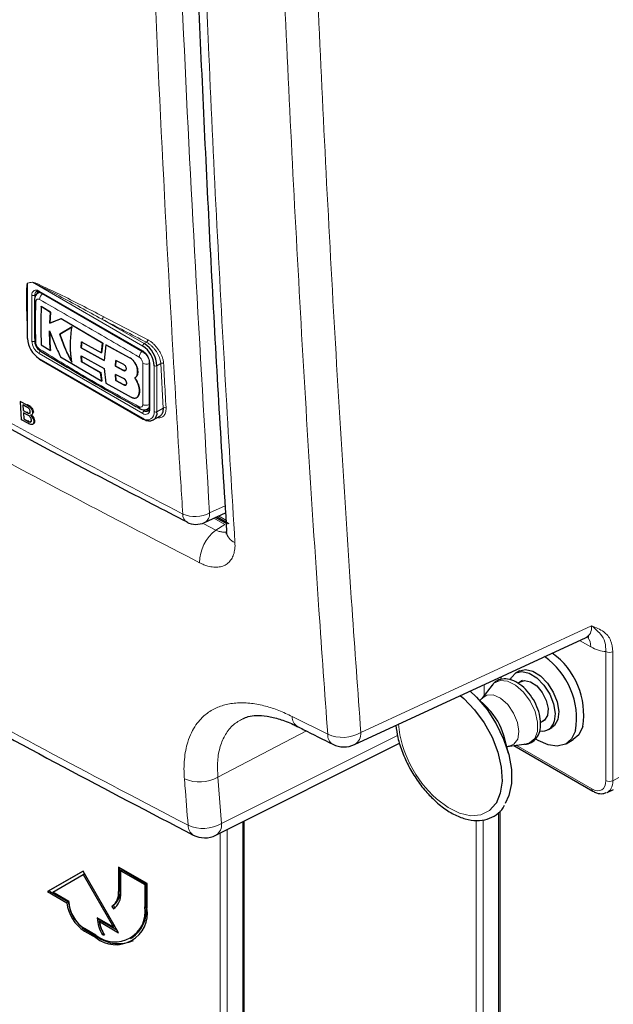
# Paper-space layout 'Blatt4' of a CAD drawing. Header units: millimetres. Extents: x 5 to 418, y 2 to 292.
# Tile 5 of 65: x 130 to 145, y 103 to 128. Entities that reach past the tile are written whole.
import ezdxf

# ---------------------------------------------------------------- set-up
doc = ezdxf.new("R2010")
doc.units = ezdxf.units.MM

psp = doc.layouts.new('Blatt4')

# ---------------------------------------------------------------- linework, layer by layer
at = {"color": 7, "linetype": 'Continuous', "lineweight": 18}
for p, q in [((130.622, 121.25), (130.5, 121.23)), ((130.5, 121.23), (130.5, 119.85)), ((133.364, 119.667), (130.622, 121.25)), ((130.606, 119.789), (130.606, 120.932)), ((130.73, 120.963), (130.677, 120.932)), ((130.677, 120.932), (130.677, 119.789)), ((130.783, 121.034), (133.364, 119.544)), ((132.349, 120.334), (133.399, 119.728)), ((133.399, 119.728), (133.454, 119.76)), ((133.364, 117.993), (130.783, 119.483)), ((130.783, 119.36), (133.364, 117.87)), ((133.037, 119.376), (133.039, 119.377)), ((133.541, 119.238), (133.541, 118.095)), ((133.814, 119.232), (133.718, 119.177)), ((133.876, 118.125), (133.814, 119.232)), ((132.889, 119.061), (132.891, 119.062)), ((133.647, 118.034), (133.647, 119.177)), ((133.718, 119.177), (133.718, 118.034)), ((132.895, 118.703), (132.896, 118.704)), ((130.48, 118.201), (130.496, 118.212)), ((130.479, 118.016), (130.496, 118.027)), ((133.338, 118.089), (133.399, 118.054)), ((133.452, 118.085), (133.399, 118.054)), ((133.718, 118.034), (133.876, 118.125)), ((130.504, 117.8), (130.521, 117.812)), ((135.026, 115.519), (135.411, 115.697)), ((135.406, 115.228), (135.132, 115.386)), ((135.253, 115.442), (135.434, 115.338)), ((134.886, 115.248), (135.184, 115.091)), ((135.184, 115.091), (135.406, 115.228)), ((138.79, 110.06), (144.532, 112.715)), ((144.51, 112.192), (144.235, 112.35)), ((144.889, 108.865), (144.889, 112.072)), ((145.061, 112.069), (145.061, 108.862)), ((141.857, 111.251), (141.857, 110.973)), ((137.084, 110.458), (137.966, 110.016)), ((135.233, 108.953), (137.436, 110.098)), ((135.324, 107.799), (139.702, 109.99)), ((142.657, 109.745), (144.535, 108.661)), ((135.233, 108.953), (135.324, 107.799)), ((145.061, 108.862), (145.213, 108.938)), ((142.254, 108.113), (142.254, 96.014)), ((135.89, 107.861), (135.89, 99.688)), ((141.657, 96.359), (141.657, 107.874)), ((141.832, 107.893), (141.832, 96.358)), ((135.293, 100.033), (135.293, 107.561)), ((135.468, 107.649), (135.468, 100.032)), ((132.798, 106.125), (132.763, 106.105)), ((133.452, 105.748), (133.417, 105.727)), ((131.95, 105.145), (131.915, 105.125)), ((132.233, 104.982), (132.197, 104.962))]:
    psp.add_line(p, q, dxfattribs=at)
at = {"color": 7, "linetype": 'Continuous', "lineweight": 25}
for p, q in [((130.8, 121.006), (130.762, 120.984)), ((130.794, 121.011), (133.374, 119.521)), ((130.839, 120.653), (130.84, 120.654)), ((131.068, 120.509), (130.839, 120.653)), ((130.84, 120.654), (131.07, 120.51)), ((130.486, 120.641), (130.486, 119.871)), ((131.051, 120.231), (131.068, 120.509)), ((131.07, 120.51), (131.053, 120.232)), ((131.068, 120.509), (131.07, 120.51)), ((131.331, 120.346), (131.051, 120.231)), ((131.051, 120.231), (131.053, 120.232)), ((131.053, 120.232), (131.332, 120.347)), ((131.331, 120.346), (131.332, 120.347)), ((132.366, 119.739), (131.331, 120.346)), ((131.332, 120.347), (132.368, 119.74)), ((131.604, 120.145), (131.3, 119.96)), ((131.3, 119.96), (131.301, 119.961)), ((131.301, 119.961), (131.606, 120.146)), ((130.838, 119.697), (131.068, 119.553)), ((131.831, 119.622), (131.843, 119.774)), ((131.845, 119.775), (131.833, 119.623)), ((131.843, 119.774), (132.337, 119.496)), ((132.337, 119.496), (132.366, 119.739)), ((132.368, 119.74), (132.338, 119.497)), ((132.366, 119.739), (132.368, 119.74)), ((132.443, 119.697), (132.405, 119.303)), ((132.443, 119.697), (132.445, 119.698)), ((133.037, 119.376), (132.443, 119.697)), ((132.445, 119.698), (133.039, 119.377)), ((131.068, 119.553), (131.069, 119.554)), ((131.831, 119.622), (131.833, 119.623)), ((132.405, 119.303), (131.831, 119.622)), ((131.833, 119.623), (132.406, 119.304)), ((132.337, 119.496), (132.338, 119.497)), ((130.794, 119.337), (133.374, 117.847)), ((131.321, 119.396), (132.345, 118.794)), ((131.83, 119.424), (132.404, 119.105)), ((131.843, 119.271), (131.83, 119.424)), ((131.832, 119.425), (131.845, 119.272)), ((131.843, 119.271), (131.845, 119.272)), ((132.316, 119.004), (131.843, 119.271)), ((131.845, 119.272), (132.318, 119.005)), ((132.694, 119.307), (132.686, 119.162)), ((132.688, 119.163), (132.695, 119.308)), ((132.895, 119.204), (132.694, 119.307)), ((133.526, 119.258), (133.526, 118.115)), ((132.316, 119.004), (132.318, 119.005)), ((132.345, 118.794), (132.316, 119.004)), ((132.318, 119.005), (132.347, 118.795)), ((132.404, 119.105), (132.442, 118.74)), ((132.685, 118.961), (132.693, 118.806)), ((132.888, 118.86), (132.685, 118.961)), ((132.686, 119.162), (132.688, 119.163)), ((132.686, 119.162), (132.889, 119.061)), ((132.695, 118.807), (132.687, 118.962)), ((132.891, 119.062), (132.688, 119.163)), ((133.237, 119.032), (133.239, 119.033)), ((132.345, 118.794), (132.347, 118.795)), ((132.442, 118.74), (133.08, 118.396)), ((132.693, 118.806), (132.695, 118.807)), ((132.693, 118.806), (132.895, 118.703)), ((132.896, 118.704), (132.695, 118.807)), ((133.168, 118.873), (133.169, 118.874)), ((133.234, 118.752), (133.236, 118.753)), ((130.322, 118.285), (130.338, 118.297)), ((130.348, 117.833), (130.322, 118.285)), ((130.322, 118.285), (130.48, 118.201)), ((133.214, 118.385), (133.215, 118.386)), ((133.254, 118.432), (133.256, 118.433)), ((130.465, 118.158), (130.384, 118.201)), ((130.384, 118.201), (130.392, 118.062)), ((130.392, 118.062), (130.409, 118.074)), ((130.392, 118.062), (130.479, 118.016)), ((130.488, 117.96), (130.395, 118.01)), ((130.395, 118.01), (130.404, 117.853)), ((130.529, 117.994), (130.546, 118.005)), ((130.603, 117.953), (130.622, 117.966)), ((130.625, 118.009), (130.642, 118.021)), ((133.486, 118.101), (133.524, 118.123)), ((130.506, 117.748), (130.348, 117.833)), ((130.404, 117.853), (130.421, 117.865)), ((130.404, 117.853), (130.504, 117.8)), ((130.54, 117.783), (130.557, 117.794)), ((130.626, 117.721), (130.645, 117.735)), ((130.654, 117.794), (130.67, 117.806)), ((133.624, 117.828), (133.792, 117.925)), ((134.901, 115.279), (135.422, 115.52)), ((135.47, 115.235), (135.175, 115.406)), ((135.212, 115.423), (135.503, 115.255)), ((138.634, 109.761), (144.396, 112.425)), ((142.286, 111.383), (142.283, 111.448)), ((142.734, 111.592), (142.645, 111.541)), ((142.057, 111.238), (141.805, 110.905)), ((142.812, 111.349), (142.696, 111.282)), ((141.958, 110.653), (141.632, 110.976)), ((143.262, 110.309), (143.375, 110.375)), ((143.458, 110.134), (143.546, 110.185)), ((142.462, 109.539), (142.345, 109.983)), ((135.186, 107.508), (139.755, 109.795)), ((142.486, 109.724), (142.901, 109.776)), ((142.597, 109.738), (144.561, 108.604)), ((143.897, 109.781), (144.074, 109.883)), ((144.921, 108.571), (145.073, 108.647)), ((142.218, 108.076), (142.218, 96.065)), ((135.854, 107.842), (135.854, 99.739)), ((133.47, 106.309), (132.763, 106.717)), ((132.763, 106.717), (132.763, 106.105)), ((131.879, 106.615), (130.995, 106.105)), ((131.879, 106.615), (131.031, 106.125)), ((131.123, 106.092), (131.879, 106.529)), ((132.763, 105.084), (131.879, 106.615)), ((131.915, 106.549), (131.879, 106.529)), ((131.879, 106.529), (132.635, 105.219)), ((131.915, 106.549), (132.67, 105.24)), ((132.798, 106.697), (132.798, 106.125)), ((132.851, 106.646), (132.816, 106.626)), ((132.816, 106.074), (132.816, 106.626)), ((132.816, 106.626), (133.417, 106.279)), ((132.851, 106.646), (133.452, 106.299)), ((133.452, 106.299), (133.417, 106.279)), ((133.417, 106.279), (133.417, 105.727)), ((133.452, 106.299), (133.452, 105.748)), ((133.47, 105.697), (133.47, 106.309)), ((131.031, 106.125), (130.995, 106.105)), ((130.995, 106.105), (131.476, 105.827)), ((131.031, 106.125), (131.511, 105.848)), ((131.526, 105.86), (131.123, 106.092)), ((131.511, 105.848), (131.476, 105.827)), ((132.633, 105.759), (132.597, 105.739)), ((132.597, 105.739), (132.635, 105.674)), ((132.633, 105.759), (132.669, 105.697)), ((132.635, 105.219), (132.233, 105.452)), ((132.321, 105.38), (132.285, 105.36)), ((132.285, 105.36), (132.763, 105.084)), ((132.321, 105.38), (132.728, 105.146)), ((132.67, 105.24), (132.635, 105.219)), ((132.197, 105.023), (131.915, 105.186)), ((131.915, 105.125), (132.197, 104.962)), ((131.95, 105.145), (132.233, 104.982)), ((132.401, 105.048), (132.367, 105.028)), ((132.367, 105.028), (132.414, 105.028)), ((133.06, 104.938), (133.095, 104.958))]:
    psp.add_line(p, q, dxfattribs=at)
at = {"color": 7, "linetype": 'Continuous', "lineweight": 25, "flags": 128}
for points in [[(142.734, 111.592), (142.887, 111.63), (143.068, 111.588), (143.257, 111.47), (143.433, 111.289), (143.578, 111.065), (143.675, 110.821), (143.714, 110.585), (143.691, 110.382)], [(142.508, 111.366), (142.535, 111.426), (142.645, 111.541), (142.799, 111.579), (142.98, 111.537), (143.169, 111.419), (143.345, 111.238), (143.489, 111.014), (143.586, 110.77), (143.625, 110.534), (143.602, 110.331)], [(142.728, 111.3), (142.739, 111.31), (142.86, 111.356), (143.01, 111.324), (143.166, 111.217), (143.305, 111.052), (143.405, 110.855), (143.451, 110.655), (143.437, 110.483)], [(141.266, 110.978), (141.35, 110.907), (141.619, 110.628), (141.858, 110.301), (142.055, 109.942), (142.199, 109.569), (142.283, 109.2), (142.304, 108.854), (142.26, 108.549), (142.154, 108.299), (142.153, 108.297)], [(141.504, 111.096), (141.666, 110.942), (141.931, 110.63), (142.16, 110.276), (142.342, 109.898), (142.469, 109.513), (142.535, 109.139), (142.537, 108.793), (142.475, 108.492), (142.384, 108.299)], [(143.437, 110.483), (143.364, 110.365), (143.291, 110.326)], [(143.691, 110.382), (143.608, 110.233), (143.546, 110.185)], [(144.312, 110.208), (144.211, 110.005), (144.074, 109.883)], [(144.135, 110.106), (144.034, 109.903), (143.879, 109.771), (143.679, 109.719), (143.449, 109.75), (143.203, 109.862), (143.148, 109.897)]]:
    psp.add_lwpolyline(points, dxfattribs=at)
at = {"color": 7, "linetype": 'Continuous', "lineweight": 18, "flags": 128}
for points in [[(142.057, 111.238), (142.103, 111.287), (142.254, 111.355), (142.44, 111.338), (142.642, 111.237), (142.837, 111.063), (143.005, 110.836), (143.126, 110.579), (143.189, 110.321), (143.186, 110.089), (143.117, 109.909), (142.99, 109.801), (142.901, 109.776)], [(141.805, 110.905), (141.924, 110.99), (142.086, 110.993), (142.268, 110.91), (142.444, 110.754), (142.59, 110.544), (142.688, 110.31), (142.724, 110.083), (142.693, 109.894), (142.599, 109.768), (142.483, 109.724)], [(142.153, 108.297), (141.99, 108.118), (141.777, 108.014), (141.526, 107.993), (141.249, 108.055), (140.96, 108.197), (140.674, 108.413)]]:
    psp.add_lwpolyline(points, dxfattribs=at)
at = {"color": 7, "linetype": 'Continuous', "lineweight": 18}
for centre, radius, start, end in [((130.446, 121.207), 0.0591, 22.6547, 26.0853), ((130.568, 121.227), 0.0592, 22.968, 26.4077), ((130.714, 120.95), 0.109, 50.7967, 189.214), ((130.642, 121), 0.0769, 242.6097, 297.3903), ((130.778, 120.942), 0.101, 127.2774, 185.4814), ((130.807, 121.031), 0.024, 172.7442, 235.9436), ((130.988, 120.808), 0.193, 125.9042, 175.5829), ((130.733, 120.825), 0.0604, 185.4723, 243.6173), ((132.303, 120.399), 0.0796, 305.3773, 359.8199), ((248.624, 342.596), 250.838, 242.38409, 242.66853), ((248.634, 342.615), 250.788, 242.38409, 242.66853), ((130.99, 119.806), 0.384, 182.6055, 237.3945), ((130.642, 119.857), 0.0769, 242.6097, 297.3903), ((130.984, 119.803), 0.307, 182.6055, 237.3945), ((133.441, 119.663), 0.0768, 122.6055, 177.3945), ((133.408, 119.825), 0.0801, 305.7475, 359.8464), ((130.86, 119.479), 0.0768, 122.6055, 177.3945), ((130.857, 119.587), 0.061, 176.9633, 235.557), ((133.473, 119.378), 0.2, 128.0591, 175.9083), ((133.157, 119.221), 0.384, 2.6055, 57.3945), ((133.388, 119.541), 0.0239, 172.7016, 236.3692), ((130.807, 119.357), 0.024, 172.7442, 235.9436), ((133.452, 119.416), 0.2, 244.053, 291.9305), ((133.551, 119.261), 0.0252, 185.8575, 245.6111), ((133.852, 119.169), 0.0737, 65.2349, 120.7657), ((133.682, 119.245), 0.0769, 242.6097, 297.3903), ((133.447, 118.385), 0.192, 244.3933, 294.1897), ((133.335, 118.156), 0.0604, 176.4643, 234.483), ((133.433, 118.077), 0.109, 230.7967, 9.214), ((133.441, 117.989), 0.0768, 122.6055, 177.3945), ((133.475, 118.006), 0.175, 230.7967, 9.214), ((133.457, 118.13), 0.0952, 232.5875, 297.5638), ((133.551, 118.118), 0.0251, 185.6948, 245.6253), ((133.682, 118.102), 0.0769, 242.6097, 297.3903), ((133.913, 118.062), 0.0736, 65.253, 120.867), ((133.388, 117.867), 0.024, 172.7442, 235.9436), ((134.665, 116.165), 0.74, 245.6558, 299.1837), ((134.776, 115.497), 0.251, 299.9621, 4.9775), ((134.581, 115.477), 0.222, 176.4011, 238.8326), ((135.785, 114.284), 1.006, 126.6566, 180.2855), ((135.77, 115.092), 0.327, 186.1107, 249.9351), ((144.166, 112.217), 0.344, 355.8367, 40.2576), ((144.978, 112.244), 0.194, 242.7384, 295.5295), ((137.35, 110.438), 0.266, 175.7494, 238.6524), ((142.59, 110.566), 2.882, 185.996, 228.3278), ((138.334, 110.86), 0.921, 246.4612, 299.6684), ((138.231, 109.996), 0.266, 175.6178, 238.6317), ((138.468, 110.038), 0.323, 300.9996, 3.94), ((134.776, 109.745), 0.915, 245.7488, 299.9991), ((144.597, 108.654), 0.0617, 173.7654, 234.8983), ((144.978, 109.037), 0.194, 242.7384, 295.5295), ((134.773, 107.748), 0.281, 178.2922, 237.0776), ((134.866, 108.589), 0.913, 245.7717, 300.1039), ((135.019, 107.766), 0.308, 302.9787, 6.1065)]:
    psp.add_arc(centre, radius, start, end, dxfattribs=at)
at = {"color": 7, "linetype": 'Continuous', "lineweight": 25}
for centre, radius, start, end in [((130.854, 120.968), 0.124, 150.6194, 182.409), ((130.511, 119.873), 0.0251, 185.6948, 245.6253), ((131.114, 119.878), 0.615, 182.6055, 237.3945), ((130.733, 119.8), 0.0607, 183.0563, 243.1913), ((133.027, 119.145), 0.692, 2.6055, 57.3945), ((133.033, 119.149), 0.615, 2.6055, 57.3945), ((133.524, 118.002), 0.197, 230.7967, 9.214), ((133.519, 118.189), 0.124, 237.5906, 269.4202), ((133.385, 117.87), 0.0251, 245.6929, 305.6176), ((134.691, 115.733), 0.5, 242.6929, 294.8105), ((142.273, 110.404), 1.886, 350.8897, 54.8265), ((142.45, 110.506), 1.885, 350.9001, 54.2037), ((140.891, 109.59), 1.506, 15.1204, 44.8743), ((143.307, 110.398), 0.303, 258.522, 347.2481), ((138.372, 110.328), 0.625, 243.4895, 294.8105), ((134.906, 108.067), 0.625, 242.693, 296.5944), ((132.363, 106.066), 0.402, 305.698, 5.6204), ((132.398, 106.086), 0.402, 305.698, 5.6204), ((132.378, 106.031), 0.44, 305.698, 5.6204), ((132.443, 105.943), 0.974, 186.8334, 237.1491), ((132.478, 105.964), 0.974, 186.8334, 237.1491), ((132.37, 105.898), 0.845, 182.6055, 237.3945), ((132.674, 105.607), 0.753, 230.7967, 9.214), ((132.632, 105.643), 0.827, 304.0564, 7.2558), ((132.694, 105.571), 0.786, 230.7967, 9.214), ((133.067, 105.483), 0.835, 182.1237, 213.0088), ((133.055, 105.498), 0.788, 184.9135, 203.6423), ((133.065, 105.471), 0.787, 188.133, 214.2787), ((132.76, 105.718), 0.905, 234.3824, 294.3071)]:
    psp.add_arc(centre, radius, start, end, dxfattribs=at)
at = {"color": 7, "linetype": 'Continuous', "lineweight": 18}
for centre, major_axis, ratio, start_param, end_param in [((144.065, 112.96), (-0.363, 0.517), 0.569649, 3.038808, 3.875138), ((144.507, 113.215), (-0.627, 1.086), 0.575802, 2.357645, 2.800952), ((144.535, 109.07), (-0.251, 0.433), 0.576854, 2.355515, 3.925398), ((144.623, 109.121), (-0.307, 0.545), 0.572991, 3.070865, 3.932757)]:
    psp.add_ellipse(centre, major_axis=major_axis, ratio=ratio, start_param=start_param, end_param=end_param, dxfattribs=at)
for points, knots in [([(134.36, 115.491), (134.343, 115.753), (134.26, 117.068), (133.93, 122.601), (133.545, 130.549), (133.343, 137.509), (133.266, 140.182)], [0, 0, 0, 0, 0.032288, 0.161438, 0.678067, 1, 1, 1, 1]), ([(133.933, 140.194), (134.057, 136.049), (134.307, 127.758), (134.786, 119.599), (135.026, 115.519)], [0, 0, 0, 0, 0.4999, 1, 1, 1, 1]), ([(134.558, 139.599), (134.693, 135.355), (134.917, 128.255), (135.34, 120.02), (135.584, 116.001), (135.658, 114.784)], [0, 0, 0, 0, 0.508968, 0.851387, 1, 1, 1, 1]), ([(137.966, 110.016), (137.893, 111.045), (137.618, 114.872), (137.213, 121.54), (136.797, 130.045), (136.613, 135.769), (136.521, 138.631)], [0, 0, 0, 0, 0.109144, 0.406096, 0.703048, 1, 1, 1, 1]), ([(137.345, 138.652), (137.437, 135.793), (137.621, 130.074), (138.037, 121.575), (138.442, 114.912), (138.716, 111.088), (138.79, 110.06)], [0, 0, 0, 0, 0.296952, 0.593904, 0.890856, 1, 1, 1, 1]), ([(113.914, 127.293), (114.136, 127.151), (115.245, 126.436), (117.266, 125.162), (120.007, 123.485), (122.797, 121.831), (125.634, 120.2), (128.507, 118.599), (131.412, 117.026), (133.377, 116.002), (134.36, 115.491)], [0, 0, 0, 0, 0.034565, 0.172831, 0.311096, 0.449399, 0.587812, 0.726262, 0.863113, 1, 1, 1, 1]), ([(134.779, 114.279), (132.958, 115.223), (129.315, 117.113), (124.115, 120.027), (118.968, 123.06), (115.673, 125.157), (113.955, 126.251)], [0, 0, 0, 0, 0.2499135, 0.5000434, 0.7393764, 1, 1, 1, 1]), ([(130.486, 120.257), (130.479, 120.416), (130.47, 120.646), (130.469, 120.913), (130.472, 121.05), (130.477, 121.131), (130.481, 121.178), (130.487, 121.208), (130.491, 121.226), (130.497, 121.232), (130.498, 121.233), (130.499, 121.233)], [0, 0, 0, 0, 0.470485, 0.682967, 0.812238, 0.890335, 0.937214, 0.965179, 0.993268, 0.998399, 1, 1, 1, 1]), ([(130.5, 121.23), (130.5, 121.229), (130.499, 121.228), (130.497, 121.223), (130.496, 121.214), (130.494, 121.197), (130.492, 121.176), (130.491, 121.159), (130.491, 121.151)], [0, 0, 0, 0, 0.013957, 0.06563, 0.225268, 0.386274, 0.715091, 1, 1, 1, 1]), ([(130.499, 121.233), (130.519, 121.236), (130.559, 121.243), (130.6, 121.249), (130.621, 121.253)], [0, 0, 0, 0, 0.488773, 1, 1, 1, 1]), ([(130.621, 121.253), (130.633, 121.25), (130.685, 121.24), (130.912, 121.133), (131.483, 120.867), (132.019, 120.588), (132.383, 120.399)], [0, 0, 0, 0, 0.021746, 0.094659, 0.385877, 1, 1, 1, 1]), ([(132.349, 120.334), (131.994, 120.529), (131.471, 120.816), (130.909, 121.108), (130.687, 121.225), (130.634, 121.245), (130.622, 121.25)], [0, 0, 0, 0, 0.614896, 0.90624, 0.97887, 1, 1, 1, 1]), ([(130.762, 120.984), (130.762, 120.984), (130.767, 120.987), (130.777, 120.991), (130.792, 120.995), (130.808, 120.996), (130.819, 120.995), (130.823, 120.994)], [0, 0, 0, 0, 0.037591, 0.262381, 0.526406, 0.794091, 1, 1, 1, 1]), ([(112.308, 120.728), (113.192, 120.148), (114.959, 118.988), (117.672, 117.277), (120.43, 115.589), (123.048, 114.037), (125.514, 112.616), (128.137, 111.144), (131.117, 109.516), (133.367, 108.343), (134.492, 107.756)], [0, 0, 0, 0, 0.127165, 0.254363, 0.38166, 0.508991, 0.610707, 0.71244, 0.856196, 1, 1, 1, 1]), ([(130.706, 120.771), (130.704, 120.704), (130.7, 120.571), (130.697, 120.386), (130.696, 120.215), (130.698, 120.059), (130.701, 119.903), (130.704, 119.798), (130.706, 119.746)], [0, 0, 0, 0, 0.194923, 0.389863, 0.542367, 0.694885, 0.847439, 1, 1, 1, 1]), ([(130.796, 120.823), (130.786, 120.828), (130.766, 120.837), (130.74, 120.834), (130.719, 120.819), (130.708, 120.797), (130.706, 120.778), (130.706, 120.771)], [0, 0, 0, 0, 0.213396, 0.428592, 0.644319, 0.859268, 1, 1, 1, 1]), ([(133.274, 119.392), (132.856, 119.636), (132.018, 120.122), (131.203, 120.589), (130.796, 120.823)], [0, 0, 0, 0, 0.499895, 1, 1, 1, 1]), ([(131.94, 120.35), (131.996, 120.316), (132.11, 120.248), (132.227, 120.183), (132.285, 120.15)], [0, 0, 0, 0, 0.500059, 1, 1, 1, 1]), ([(130.706, 119.746), (130.707, 119.734), (130.71, 119.71), (130.726, 119.67), (130.748, 119.633), (130.773, 119.606), (130.79, 119.595), (130.796, 119.59)], [0, 0, 0, 0, 0.213847, 0.429203, 0.644917, 0.859644, 1, 1, 1, 1]), ([(133.814, 119.232), (133.813, 119.245), (133.81, 119.272), (133.8, 119.321), (133.782, 119.379), (133.753, 119.446), (133.716, 119.512), (133.672, 119.574), (133.622, 119.632), (133.568, 119.683), (133.512, 119.727), (133.474, 119.749), (133.454, 119.76)], [0, 0, 0, 0, 0.069154, 0.13914, 0.245413, 0.354774, 0.460941, 0.570174, 0.67611, 0.785099, 0.891013, 1, 1, 1, 1]), ([(133.488, 119.824), (133.508, 119.813), (133.551, 119.789), (133.612, 119.74), (133.672, 119.683), (133.726, 119.618), (133.775, 119.548), (133.816, 119.475), (133.848, 119.4), (133.868, 119.335), (133.879, 119.28), (133.881, 119.251), (133.883, 119.236)], [0, 0, 0, 0, 0.105922, 0.214923, 0.320846, 0.429828, 0.535978, 0.645198, 0.751472, 0.860833, 0.930001, 1, 1, 1, 1]), ([(130.796, 119.59), (131.203, 119.34), (132.018, 118.84), (132.855, 118.386), (133.274, 118.159)], [0, 0, 0, 0, 0.499895, 1, 1, 1, 1]), ([(133.364, 119.236), (133.363, 119.249), (133.361, 119.273), (133.346, 119.313), (133.323, 119.35), (133.298, 119.377), (133.281, 119.388), (133.274, 119.392)], [0, 0, 0, 0, 0.213845, 0.429199, 0.644913, 0.859643, 1, 1, 1, 1]), ([(133.364, 118.211), (133.364, 118.277), (133.364, 118.408), (133.365, 118.591), (133.365, 118.762), (133.365, 118.919), (133.364, 119.077), (133.364, 119.183), (133.364, 119.236)], [0, 0, 0, 0, 0.194924, 0.389864, 0.542368, 0.694886, 0.847439, 1, 1, 1, 1]), ([(133.883, 119.236), (133.884, 119.21), (133.891, 119.078), (133.912, 118.709), (133.931, 118.366), (133.944, 118.129)], [0, 0, 0, 0, 0.071295, 0.356473, 1, 1, 1, 1]), ([(133.274, 118.159), (133.284, 118.155), (133.305, 118.146), (133.332, 118.149), (133.352, 118.164), (133.363, 118.186), (133.364, 118.204), (133.364, 118.211)], [0, 0, 0, 0, 0.213395, 0.428589, 0.644315, 0.859265, 1, 1, 1, 1]), ([(133.526, 118.149), (133.526, 118.149), (133.524, 118.144), (133.519, 118.135), (133.513, 118.125), (133.505, 118.116), (133.497, 118.108), (133.49, 118.103), (133.486, 118.101)], [0, 0, 0, 0, 0.0076158, 0.2355922, 0.4589139, 0.5762374, 0.8091486, 1, 1, 1, 1]), ([(133.944, 118.129), (133.943, 118.086), (133.94, 118.001), (133.881, 117.918), (133.809, 117.877), (133.75, 117.886), (133.73, 117.889)], [0, 0, 0, 0, 0.284595, 0.569208, 0.853206, 1, 1, 1, 1]), ([(135.451, 115.047), (135.446, 115.046), (135.43, 115.042), (135.402, 115.04), (135.367, 115.04), (135.33, 115.044), (135.287, 115.053), (135.238, 115.067), (135.202, 115.083), (135.184, 115.091)], [0, 0, 0, 0, 0.0711, 0.208719, 0.347313, 0.487412, 0.629572, 0.813626, 1, 1, 1, 1]), ([(134.779, 114.279), (134.796, 114.27), (134.848, 114.245), (134.917, 114.218), (134.993, 114.194), (135.084, 114.173), (135.18, 114.166), (135.268, 114.174), (135.351, 114.192), (135.426, 114.225), (135.49, 114.273), (135.533, 114.316), (135.57, 114.365), (135.601, 114.422), (135.626, 114.484), (135.644, 114.552), (135.655, 114.624), (135.661, 114.701), (135.659, 114.757), (135.658, 114.784)], [0, 0, 0, 0, 0.03525, 0.106269, 0.14207, 0.194724, 0.301814, 0.356378, 0.409044, 0.516167, 0.570753, 0.623465, 0.676544, 0.730783, 0.785423, 0.838114, 0.891172, 0.945386, 1, 1, 1, 1]), ([(144.532, 112.715), (144.533, 112.714), (144.64, 112.674), (144.826, 112.594), (145.024, 112.378), (145.049, 112.167), (145.061, 112.069)], [0, 0, 0, 0, 0.00199, 0.406331, 0.722166, 1, 1, 1, 1]), ([(144.889, 112.072), (144.885, 112.154), (144.878, 112.336), (144.769, 112.496), (144.65, 112.614), (144.568, 112.685), (144.532, 112.714), (144.532, 112.715)], [0, 0, 0, 0, 0.259618, 0.570647, 0.824142, 0.998062, 1, 1, 1, 1]), ([(134.4, 108.911), (134.398, 108.952), (134.389, 109.077), (134.39, 109.277), (134.411, 109.507), (134.446, 109.687), (134.498, 109.873), (134.569, 110.056), (134.682, 110.248), (134.791, 110.381), (134.934, 110.52), (135.123, 110.65), (135.357, 110.739), (135.612, 110.792), (135.886, 110.808), (136.181, 110.773), (136.467, 110.706), (136.746, 110.617), (136.971, 110.511), (137.084, 110.458)], [0, 0, 0, 0, 0.026344, 0.079273, 0.132666, 0.186531, 0.213601, 0.279457, 0.341532, 0.399267, 0.427296, 0.515874, 0.599708, 0.640175, 0.728502, 0.812091, 0.852436, 0.92596, 1, 1, 1, 1]), ([(135.853, 110.402), (135.772, 110.356), (135.602, 110.259), (135.415, 110.022), (135.282, 109.72), (135.214, 109.363), (135.227, 109.089), (135.233, 108.953)], [0, 0, 0, 0, 0.18533, 0.388965, 0.592606, 0.796299, 1, 1, 1, 1]), ([(134.492, 107.756), (134.466, 108.082), (134.435, 108.466), (134.405, 108.852), (134.4, 108.911)], [0, 0, 0, 0, 0.8460361, 1, 1, 1, 1])]:
    psp.add_open_spline(points, degree=3, knots=knots, dxfattribs=at)
at = {"color": 7, "linetype": 'Continuous', "lineweight": 25}
for points, knots in [([(134.349, 139.872), (134.379, 138.737), (134.462, 135.612), (134.651, 130.411), (134.923, 124.286), (135.191, 119.13), (135.387, 116.07), (135.452, 115.057)], [0, 0, 0, 0, 0.135578, 0.373704, 0.625385, 0.875953, 1, 1, 1, 1]), ([(114.019, 127.094), (114.065, 127.063), (115.079, 126.397), (117.113, 125.122), (120.124, 123.271), (123.195, 121.456), (126.313, 119.671), (129.486, 117.918), (132.204, 116.458), (133.885, 115.594), (134.47, 115.293)], [0, 0, 0, 0, 0.007316, 0.159791, 0.31208, 0.464128, 0.615833, 0.767297, 0.919011, 1, 1, 1, 1]), ([(130.491, 121.151), (130.491, 121.143), (130.489, 121.11), (130.487, 121.033), (130.485, 120.892), (130.485, 120.757), (130.486, 120.665), (130.487, 120.646)], [0, 0, 0, 0, 0.045541, 0.201899, 0.461368, 0.888472, 1, 1, 1, 1]), ([(130.763, 120.981), (130.749, 120.973), (130.716, 120.954), (130.687, 120.902), (130.672, 120.855), (130.674, 120.827), (130.675, 120.819)], [0, 0, 0, 0, 0.252524, 0.571704, 0.89379, 1, 1, 1, 1]), ([(130.719, 121.021), (130.722, 121.024), (130.731, 121.031), (130.758, 121.029), (130.784, 121.016), (130.794, 121.011)], [0, 0, 0, 0, 0.290447, 0.725469, 1, 1, 1, 1]), ([(130.673, 120.82), (130.671, 120.736), (130.665, 120.391), (130.671, 120.053), (130.676, 119.797)], [0, 0, 0, 0, 0.243254, 1, 1, 1, 1]), ([(130.839, 120.653), (130.836, 120.588), (130.832, 120.46), (130.827, 120.235), (130.828, 119.98), (130.835, 119.791), (130.838, 119.697)], [0, 0, 0, 0, 0.197198, 0.394444, 0.69707, 1, 1, 1, 1]), ([(112.434, 120.484), (112.688, 120.317), (113.856, 119.552), (115.949, 118.192), (118.833, 116.393), (121.835, 114.579), (124.962, 112.755), (128.145, 110.963), (131.358, 109.212), (133.539, 108.075), (134.62, 107.512)], [0, 0, 0, 0, 0.036629, 0.168066, 0.299297, 0.439998, 0.58067, 0.721289, 0.861869, 1, 1, 1, 1]), ([(131.046, 120.04), (131.066, 119.985), (131.107, 119.875), (131.173, 119.712), (131.244, 119.552), (131.296, 119.448), (131.321, 119.396)], [0, 0, 0, 0, 0.2491661, 0.4986248, 0.7491293, 1, 1, 1, 1]), ([(131.068, 119.553), (131.064, 119.593), (131.058, 119.672), (131.051, 119.793), (131.047, 119.915), (131.046, 119.999), (131.046, 120.04)], [0, 0, 0, 0, 0.2497, 0.499473, 0.749628, 1, 1, 1, 1]), ([(131.048, 120.041), (131.048, 120), (131.048, 119.917), (131.054, 119.753), (131.063, 119.634), (131.069, 119.554)], [0, 0, 0, 0, 0.249553, 0.499335, 1, 1, 1, 1]), ([(131.3, 119.96), (131.32, 119.9), (131.362, 119.779), (131.434, 119.603), (131.513, 119.431), (131.572, 119.319), (131.601, 119.263)], [0, 0, 0, 0, 0.2483719, 0.4973433, 0.7483519, 1, 1, 1, 1]), ([(131.603, 119.264), (131.574, 119.319), (131.516, 119.43), (131.437, 119.601), (131.365, 119.778), (131.322, 119.9), (131.301, 119.961)], [0, 0, 0, 0, 0.2484672, 0.4974431, 0.748368, 1, 1, 1, 1]), ([(131.601, 119.263), (131.597, 119.292), (131.588, 119.349), (131.578, 119.437), (131.57, 119.526), (131.565, 119.629), (131.566, 119.745), (131.573, 119.875), (131.586, 120.009), (131.598, 120.1), (131.604, 120.145)], [0, 0, 0, 0, 0.106526, 0.213109, 0.319997, 0.427068, 0.569252, 0.711972, 0.855881, 1, 1, 1, 1]), ([(130.676, 119.794), (130.675, 119.782), (130.674, 119.741), (130.701, 119.67), (130.75, 119.589), (130.799, 119.555), (130.822, 119.539)], [0, 0, 0, 0, 0.127304, 0.412419, 0.716981, 1, 1, 1, 1]), ([(130.823, 119.538), (131.044, 119.405), (131.819, 118.94), (132.649, 118.465), (133.264, 118.126), (133.301, 118.107)], [0, 0, 0, 0, 0.27245, 0.957149, 1, 1, 1, 1]), ([(133.374, 119.521), (133.388, 119.512), (133.418, 119.492), (133.463, 119.44), (133.501, 119.374), (133.523, 119.309), (133.525, 119.274), (133.526, 119.258)], [0, 0, 0, 0, 0.178594, 0.391157, 0.611318, 0.832978, 1, 1, 1, 1]), ([(132.889, 119.061), (132.896, 119.058), (132.911, 119.052), (132.931, 119.055), (132.947, 119.066), (132.956, 119.084), (132.958, 119.108), (132.952, 119.135), (132.94, 119.161), (132.923, 119.184), (132.906, 119.198), (132.897, 119.203), (132.895, 119.204)], [0, 0, 0, 0, 0.107912, 0.215821, 0.323761, 0.431549, 0.539075, 0.646323, 0.753352, 0.860272, 0.967233, 1, 1, 1, 1]), ([(133.237, 119.032), (133.235, 119.06), (133.232, 119.114), (133.198, 119.203), (133.147, 119.283), (133.09, 119.343), (133.052, 119.366), (133.037, 119.376)], [0, 0, 0, 0, 0.2145095, 0.4290165, 0.6435823, 0.8581821, 1, 1, 1, 1]), ([(133.039, 119.377), (133.062, 119.362), (133.108, 119.332), (133.168, 119.258), (133.213, 119.174), (133.237, 119.096), (133.238, 119.051), (133.239, 119.033)], [0, 0, 0, 0, 0.214476, 0.428949, 0.643502, 0.858103, 1, 1, 1, 1]), ([(132.938, 119.06), (132.938, 119.06), (132.933, 119.055), (132.919, 119.054), (132.903, 119.056), (132.893, 119.061), (132.891, 119.062)], [0, 0, 0, 0, 0.001592, 0.4315, 0.862221, 1, 1, 1, 1]), ([(133.167, 118.873), (133.169, 118.874), (133.176, 118.878), (133.186, 118.886), (133.198, 118.898), (133.206, 118.909), (133.215, 118.922), (133.222, 118.937), (133.229, 118.956), (133.233, 118.973), (133.236, 118.991), (133.238, 119.009), (133.237, 119.025), (133.237, 119.032)], [0, 0, 0, 0, 0.048397, 0.145632, 0.243718, 0.34267, 0.392399, 0.513333, 0.627319, 0.733328, 0.784791, 0.892157, 1, 1, 1, 1]), ([(133.239, 119.033), (133.239, 119.03), (133.239, 119.019), (133.239, 119.002), (133.236, 118.982), (133.233, 118.967), (133.229, 118.95), (133.223, 118.934), (133.213, 118.917), (133.204, 118.904), (133.194, 118.893), (133.184, 118.883), (133.174, 118.877), (133.169, 118.874)], [0, 0, 0, 0, 0.048297, 0.145332, 0.24322, 0.341974, 0.391603, 0.51228, 0.626019, 0.731792, 0.783138, 0.891327, 1, 1, 1, 1]), ([(132.895, 118.703), (132.897, 118.702), (132.901, 118.7), (132.907, 118.698), (132.913, 118.696), (132.919, 118.695), (132.926, 118.695), (132.934, 118.695), (132.94, 118.697), (132.946, 118.7), (132.951, 118.703), (132.956, 118.708), (132.96, 118.714), (132.962, 118.72), (132.964, 118.728), (132.965, 118.736), (132.966, 118.744), (132.965, 118.753), (132.963, 118.763), (132.961, 118.772), (132.957, 118.782), (132.954, 118.789), (132.95, 118.797), (132.946, 118.804), (132.942, 118.811), (132.937, 118.818), (132.932, 118.824), (132.927, 118.83), (132.921, 118.836), (132.915, 118.842), (132.909, 118.847), (132.903, 118.851), (132.896, 118.856), (132.891, 118.858), (132.888, 118.86)], [0, 0, 0, 0, 0.026344, 0.05287, 0.079972, 0.107273, 0.133617, 0.187202, 0.214508, 0.240806, 0.294298, 0.321555, 0.347828, 0.401268, 0.428497, 0.454781, 0.50824, 0.535479, 0.561802, 0.615339, 0.642616, 0.668997, 0.695561, 0.7227, 0.750037, 0.776484, 0.803113, 0.830319, 0.857725, 0.884224, 0.910906, 0.938168, 0.96563, 1, 1, 1, 1]), ([(132.948, 118.701), (132.948, 118.701), (132.946, 118.7), (132.941, 118.698), (132.935, 118.696), (132.928, 118.696), (132.92, 118.696), (132.912, 118.698), (132.904, 118.701), (132.899, 118.703), (132.896, 118.704)], [0, 0, 0, 0, 0.012648, 0.117835, 0.331779, 0.440792, 0.54603, 0.760068, 0.869123, 1, 1, 1, 1]), ([(133.234, 118.752), (133.225, 118.772), (133.211, 118.803), (133.187, 118.844), (133.174, 118.863), (133.167, 118.873)], [0, 0, 0, 0, 0.489737, 0.743557, 1, 1, 1, 1]), ([(133.169, 118.874), (133.182, 118.855), (133.208, 118.816), (133.227, 118.774), (133.236, 118.753)], [0, 0, 0, 0, 0.490067, 1, 1, 1, 1]), ([(133.254, 118.432), (133.257, 118.438), (133.264, 118.451), (133.271, 118.474), (133.277, 118.498), (133.28, 118.523), (133.282, 118.55), (133.281, 118.578), (133.278, 118.607), (133.273, 118.637), (133.263, 118.675), (133.251, 118.713), (133.238, 118.742), (133.234, 118.752)], [0, 0, 0, 0, 0.0836668, 0.167914, 0.2539922, 0.3407034, 0.4243704, 0.5086189, 0.5947017, 0.6814184, 0.7598595, 0.9190703, 1, 1, 1, 1]), ([(133.236, 118.753), (133.24, 118.743), (133.249, 118.723), (133.26, 118.692), (133.269, 118.661), (133.276, 118.631), (133.28, 118.602), (133.283, 118.573), (133.283, 118.545), (133.282, 118.519), (133.277, 118.487), (133.268, 118.458), (133.259, 118.439), (133.256, 118.433)], [0, 0, 0, 0, 0.0836868, 0.1679534, 0.2540503, 0.3407804, 0.4244676, 0.5087367, 0.5948415, 0.6815807, 0.7599823, 0.9191117, 1, 1, 1, 1]), ([(130.497, 118.213), (130.515, 118.202), (130.553, 118.181), (130.603, 118.13), (130.634, 118.071), (130.64, 118.037), (130.642, 118.021)], [0, 0, 0, 0, 0.281116, 0.560026, 0.780112, 1, 1, 1, 1]), ([(133.08, 118.396), (133.083, 118.395), (133.091, 118.391), (133.104, 118.385), (133.12, 118.379), (133.133, 118.376), (133.149, 118.373), (133.167, 118.372), (133.185, 118.374), (133.2, 118.378), (133.213, 118.384), (133.225, 118.392), (133.234, 118.401), (133.241, 118.409), (133.248, 118.419), (133.252, 118.427), (133.254, 118.432)], [0, 0, 0, 0, 0.03517, 0.105832, 0.177114, 0.249026, 0.285166, 0.403777, 0.516027, 0.570208, 0.658101, 0.740942, 0.817983, 0.855382, 0.927554, 1, 1, 1, 1]), ([(133.256, 118.433), (133.255, 118.431), (133.252, 118.424), (133.246, 118.414), (133.238, 118.404), (133.23, 118.396), (133.223, 118.39), (133.218, 118.388), (133.215, 118.387)], [0, 0, 0, 0, 0.104729, 0.315143, 0.527406, 0.741543, 0.84916, 1, 1, 1, 1]), ([(130.566, 118.035), (130.564, 118.048), (130.562, 118.067), (130.547, 118.095), (130.518, 118.132), (130.488, 118.146), (130.465, 118.158)], [0, 0, 0, 0, 0.2495123, 0.3750187, 0.5002443, 1, 1, 1, 1]), ([(130.479, 118.016), (130.489, 118.01), (130.506, 118.001), (130.522, 117.996), (130.529, 117.994)], [0, 0, 0, 0, 0.560393, 1, 1, 1, 1]), ([(130.48, 118.201), (130.498, 118.19), (130.536, 118.169), (130.586, 118.118), (130.617, 118.059), (130.623, 118.025), (130.625, 118.009)], [0, 0, 0, 0, 0.281116, 0.560026, 0.780112, 1, 1, 1, 1]), ([(130.594, 117.827), (130.592, 117.841), (130.589, 117.861), (130.574, 117.89), (130.544, 117.93), (130.513, 117.947), (130.488, 117.96)], [0, 0, 0, 0, 0.2498018, 0.3755461, 0.5011539, 1, 1, 1, 1]), ([(130.529, 117.994), (130.536, 117.993), (130.549, 117.992), (130.565, 118.004), (130.566, 118.023), (130.566, 118.035)], [0, 0, 0, 0, 0.2808695, 0.5610626, 1, 1, 1, 1]), ([(130.546, 118.006), (130.553, 118.004), (130.563, 118.003), (130.569, 118.008), (130.571, 118.01)], [0, 0, 0, 0, 0.692528, 1, 1, 1, 1]), ([(130.625, 118.009), (130.625, 117.998), (130.624, 117.976), (130.606, 117.949), (130.582, 117.947), (130.568, 117.945)], [0, 0, 0, 0, 0.280336, 0.5608, 1, 1, 1, 1]), ([(133.301, 118.109), (133.313, 118.102), (133.345, 118.082), (133.404, 118.076), (133.458, 118.083), (133.48, 118.1), (133.485, 118.103)], [0, 0, 0, 0, 0.211378, 0.573366, 0.908412, 1, 1, 1, 1]), ([(133.526, 118.115), (133.525, 118.101), (133.523, 118.071), (133.511, 118.051), (133.502, 118.047), (133.499, 118.046)], [0, 0, 0, 0, 0.370052, 0.797059, 1, 1, 1, 1]), ([(133.792, 117.925), (133.796, 117.927), (133.805, 117.932), (133.819, 117.944), (133.835, 117.96), (133.849, 117.982), (133.858, 118.001), (133.866, 118.023), (133.872, 118.047), (133.876, 118.078), (133.877, 118.104), (133.876, 118.12), (133.876, 118.125)], [0, 0, 0, 0, 0.066979, 0.14179, 0.274028, 0.398672, 0.514596, 0.570872, 0.706026, 0.830707, 0.944771, 1, 1, 1, 1]), ([(130.504, 117.8), (130.511, 117.796), (130.523, 117.79), (130.535, 117.785), (130.54, 117.783)], [0, 0, 0, 0, 0.5600993, 1, 1, 1, 1]), ([(130.654, 117.794), (130.653, 117.78), (130.652, 117.752), (130.634, 117.723), (130.587, 117.708), (130.54, 117.732), (130.506, 117.748)], [0, 0, 0, 0, 0.187143, 0.374319, 0.560786, 1, 1, 1, 1]), ([(130.54, 117.783), (130.549, 117.78), (130.567, 117.775), (130.585, 117.785), (130.594, 117.804), (130.594, 117.82), (130.594, 117.827)], [0, 0, 0, 0, 0.28029, 0.559018, 0.779402, 1, 1, 1, 1]), ([(130.557, 117.795), (130.566, 117.792), (130.581, 117.787), (130.591, 117.794), (130.595, 117.796)], [0, 0, 0, 0, 0.618149, 1, 1, 1, 1]), ([(130.568, 117.945), (130.58, 117.934), (130.605, 117.911), (130.633, 117.869), (130.65, 117.828), (130.652, 117.806), (130.654, 117.794)], [0, 0, 0, 0, 0.280211, 0.55967, 0.779709, 1, 1, 1, 1]), ([(130.603, 117.939), (130.609, 117.933), (130.628, 117.916), (130.65, 117.881), (130.667, 117.84), (130.669, 117.818), (130.67, 117.806)], [0, 0, 0, 0, 0.16189, 0.487287, 0.743497, 1, 1, 1, 1]), ([(130.67, 117.806), (130.67, 117.793), (130.669, 117.765), (130.658, 117.74), (130.646, 117.737), (130.644, 117.736)], [0, 0, 0, 0, 0.467062, 0.934208, 1, 1, 1, 1]), ([(135.443, 115.056), (135.443, 115.03), (135.443, 114.988), (135.444, 114.993), (135.444, 114.995)], [0, 0, 0, 0, 0.627567, 1, 1, 1, 1]), ([(144.396, 112.424), (144.396, 112.425), (144.418, 112.441), (144.467, 112.441), (144.461, 112.442), (144.459, 112.442)], [0, 0, 0, 0, 0.006484, 0.729761, 1, 1, 1, 1]), ([(142.855, 109.775), (142.86, 109.775), (142.923, 109.765), (143.039, 109.81), (143.172, 109.918), (143.25, 110.085), (143.274, 110.287), (143.242, 110.52), (143.154, 110.763), (143.017, 110.993), (142.845, 111.187), (142.649, 111.328), (142.452, 111.398), (142.264, 111.39), (142.123, 111.326), (142.073, 111.248), (142.057, 111.222)], [0, 0, 0, 0, 0.006383, 0.078083, 0.154065, 0.227974, 0.305616, 0.387939, 0.471254, 0.554435, 0.637981, 0.722468, 0.808611, 0.881976, 0.961101, 1, 1, 1, 1]), ([(141.803, 110.902), (141.802, 110.902), (141.8, 110.898), (141.774, 110.878), (141.75, 110.86)], [0, 0, 0, 0, 0.071326, 1, 1, 1, 1]), ([(135.855, 110.4), (135.897, 110.421), (135.988, 110.463), (136.187, 110.489), (136.452, 110.476), (136.765, 110.4), (137.024, 110.308), (137.177, 110.224), (137.212, 110.205)], [0, 0, 0, 0, 0.164275, 0.35131, 0.552264, 0.749281, 0.942964, 1, 1, 1, 1]), ([(137.211, 110.211), (137.26, 110.187), (137.552, 110.038), (137.847, 109.892), (138.093, 109.769)], [0, 0, 0, 0, 0.1656354, 1, 1, 1, 1]), ([(139.661, 110.236), (139.675, 110.136), (139.705, 109.918), (139.818, 109.569), (139.981, 109.209), (140.189, 108.868), (140.42, 108.57), (140.587, 108.41), (140.665, 108.336)], [0, 0, 0, 0, 0.14859, 0.32387, 0.498861, 0.673749, 0.848773, 1, 1, 1, 1]), ([(142.42, 109.697), (142.427, 109.702), (142.449, 109.719), (142.468, 109.72), (142.481, 109.721)], [0, 0, 0, 0, 0.318267, 1, 1, 1, 1]), ([(144.561, 108.604), (144.592, 108.588), (144.674, 108.548), (144.794, 108.526), (144.87, 108.557), (144.898, 108.568)], [0, 0, 0, 0, 0.2799476, 0.7313706, 1, 1, 1, 1]), ([(140.665, 108.336), (140.713, 108.295), (140.855, 108.175), (141.099, 108.02), (141.391, 107.901), (141.675, 107.858), (141.939, 107.892), (142.162, 108.007), (142.305, 108.133), (142.356, 108.232), (142.366, 108.253)], [0, 0, 0, 0, 0.078559, 0.228192, 0.378652, 0.529074, 0.677185, 0.820823, 0.961517, 1, 1, 1, 1])]:
    psp.add_open_spline(points, degree=3, knots=knots, dxfattribs=at)

doc.saveas('drawing.dxf')
